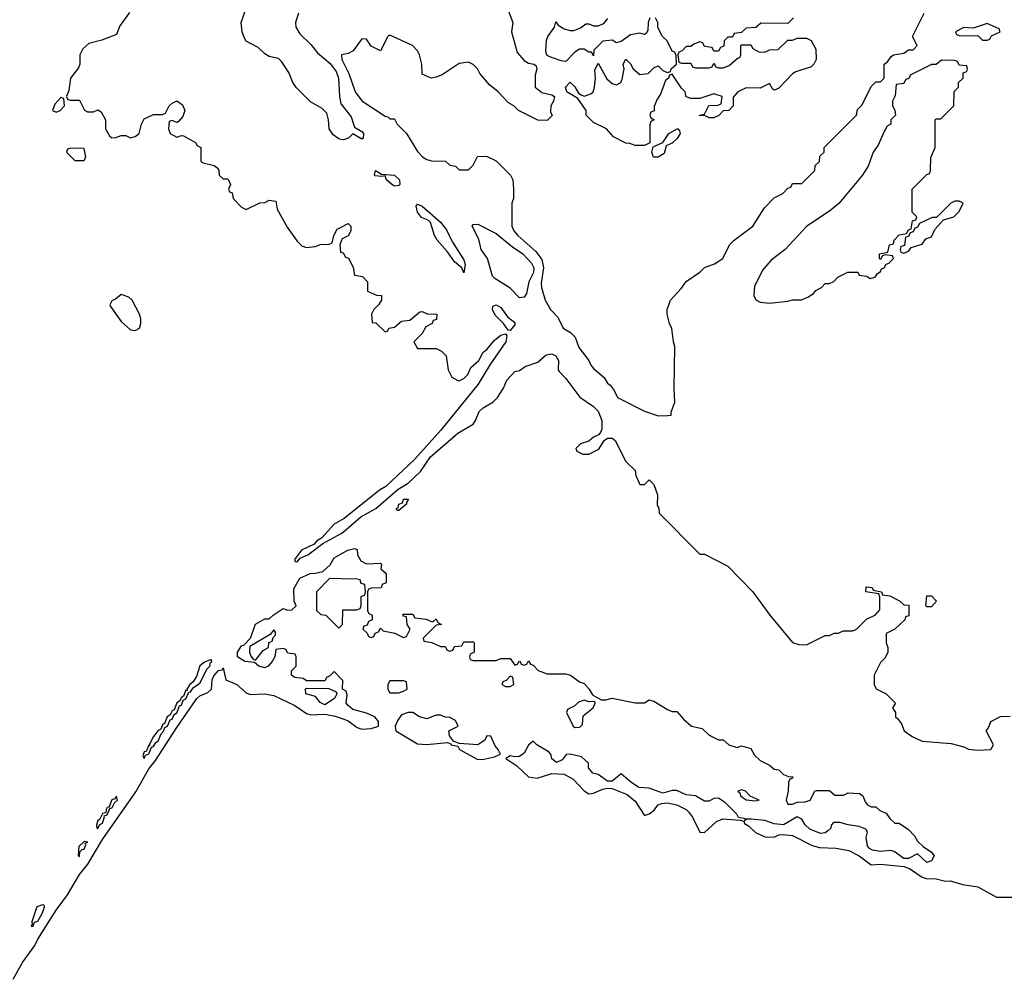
# Model space of a CAD drawing. Header units: inches. Extents: x 2789275 to 2951659, y 860290 to 1033804.
# Tile 53 of 256: x 2808612 to 2812864, y 1012797 to 1016942. Entities that reach past the tile are written whole.
import ezdxf

# ---------------------------------------------------------------- set-up
doc = ezdxf.new("R2010")
doc.units = ezdxf.units.IN
doc.header["$MEASUREMENT"] = 0
doc.layers.add('C8001', color=7, linetype='Continuous')
doc.layers.add('C8011', color=7, linetype='Continuous')

msp = doc.modelspace()

# ---------------------------------------------------------------- linework, layer by layer
at = {"layer": 'C8001', "color": 2}
for points, elevation in [([(2809086.8, 1016973.2), (2809044.5, 1016915.5), (2809030, 1016878), (2808967.1, 1016852.9), (2808910, 1016839), (2808884, 1016816), (2808871.3, 1016790), (2808871.3, 1016750), (2808866.4, 1016733.6), (2808831.3, 1016690), (2808823.6, 1016636.4), (2808814, 1016610), (2808818, 1016598), (2808830, 1016594), (2808870, 1016594), (2808891.6, 1016551.6), (2808904.7, 1016544.7), (2808930, 1016544.7), (2808950, 1016552), (2808963.6, 1016543.6), (2808982, 1016510), (2808982, 1016470), (2808999.6, 1016439.6), (2809010, 1016432), (2809027.3, 1016432.7), (2809050, 1016442), (2809070, 1016442), (2809090, 1016432), (2809110, 1016438), (2809128, 1016450), (2809138, 1016490), (2809150, 1016514), (2809190, 1016532), (2809227.3, 1016532.7), (2809242, 1016538), (2809258, 1016570), (2809270, 1016582), (2809290, 1016592), (2809314.8, 1016574.8), (2809324.7, 1016550), (2809316, 1016524), (2809298, 1016502), (2809290, 1016498), (2809270, 1016506), (2809258, 1016502), (2809254, 1016470), (2809262, 1016450), (2809290, 1016434), (2809310, 1016442), (2809319.6, 1016439.6), (2809371.6, 1016411.6), (2809378, 1016398), (2809394, 1016390), (2809394, 1016330), (2809403.6, 1016323.6), (2809451.6, 1016311.6), (2809463.6, 1016303.6), (2809471.6, 1016291.6), (2809474, 1016270), (2809490, 1016254), (2809510, 1016254), (2809514, 1016250), (2809522, 1016230), (2809514, 1016210), (2809518, 1016198), (2809530, 1016194), (2809534, 1016170), (2809570, 1016132), (2809590, 1016122), (2809648.4, 1016151.6), (2809670, 1016152), (2809690, 1016162), (2809718, 1016158), (2809723.6, 1016123.6), (2809766.4, 1016046.4), (2809810, 1015984.7), (2809830, 1015964.7), (2809850, 1015958), (2809890, 1015962), (2809910, 1015971.3), (2809948, 1015972), (2809962, 1015978), (2809968, 1016010), (2809983.1, 1016036.9), (2810000, 1016045.9)], 14), ([(2810000, 1016425), (2809990, 1016427.6), (2809965.1, 1016445.1), (2809947.8, 1016470), (2809945.4, 1016510), (2809937.8, 1016537.8), (2809917.8, 1016557.8), (2809867.5, 1016587.5), (2809807.3, 1016647.3), (2809791.2, 1016670), (2809774.6, 1016714.6), (2809742, 1016762), (2809730, 1016774.5), (2809690, 1016783.6), (2809670, 1016794.5), (2809641.5, 1016821.5), (2809590, 1016849.6), (2809582.4, 1016862.4), (2809572.6, 1016890), (2809568.3, 1016930), (2809594.6, 1017005.4)], 14), ([(2809815.4, 1016970), (2809802.4, 1016930), (2809804.9, 1016910), (2809821.2, 1016881.2), (2809870, 1016835.3), (2809898.2, 1016798.2), (2809953.2, 1016753.2), (2809978.4, 1016718.4), (2809989.2, 1016690), (2809992.4, 1016610), (2809998.6, 1016578.6), (2810000, 1016576.9)], 14), ([(2810000, 1015985), (2809994, 1015970), (2809998, 1015938), (2810000, 1015937.3)], 14), ([(2810000, 1014779.8), (2809970, 1014762.4), (2809916.2, 1014703.8), (2809894, 1014690), (2809883.4, 1014676.6), (2809828.9, 1014651.1), (2809798.8, 1014610), (2809801.4, 1014601.4), (2809810, 1014600.7), (2809823.7, 1014616.3), (2809857, 1014630), (2809920.6, 1014679.4), (2810000, 1014723.2)], 14), ([(2810000, 1014094.9), (2809970, 1014126), (2809950, 1014106), (2809938, 1014102), (2809930, 1014086), (2809850, 1014086), (2809836.4, 1014096.4), (2809800.4, 1014100.4), (2809786, 1014110), (2809786, 1014130), (2809806, 1014150), (2809806, 1014190), (2809802, 1014202), (2809770, 1014206), (2809762, 1014222), (2809750, 1014226), (2809718, 1014222), (2809714, 1014190), (2809702, 1014170), (2809684.7, 1014150), (2809670, 1014142.7), (2809644, 1014150), (2809626, 1014166), (2809584, 1014170), (2809552.3, 1014190), (2809552.3, 1014210), (2809570, 1014237.3), (2809579.5, 1014240.5), (2809609.3, 1014270.7), (2809630, 1014330.8), (2809670, 1014354), (2809690, 1014354), (2809706, 1014370), (2809750, 1014398), (2809770, 1014392), (2809787.3, 1014392.7), (2809806, 1014410), (2809798, 1014430), (2809796.4, 1014483.6), (2809822, 1014530), (2809866, 1014550), (2809890, 1014550.7), (2809921.2, 1014558.8), (2809953.2, 1014586.8), (2809970, 1014618), (2810000, 1014634.4)], 10), ([(2810000, 1014527.2), (2809950, 1014528), (2809894, 1014470), (2809894, 1014390), (2809912.7, 1014372.7), (2809934, 1014370), (2809990, 1014314), (2810000, 1014324)], 10), ([(2808583.1, 1012796.9), (2808624.7, 1012870), (2808676.8, 1012943.2), (2808690, 1012970.5), (2808770, 1013095.5), (2808818.2, 1013161.8), (2808869.7, 1013250), (2808905.9, 1013294.1), (2808970, 1013400.5), (2809113.5, 1013606.5), (2809170, 1013706.4), (2809197.8, 1013742.2), (2809290, 1013884.4), (2809377.4, 1014010), (2809390, 1014021.7), (2809423.8, 1014036.2), (2809440.9, 1014050), (2809443.1, 1014090), (2809450, 1014107.3), (2809470, 1014130.4), (2809486.6, 1014133.4), (2809490, 1014142), (2809502.8, 1014090), (2809550.4, 1014070.4), (2809590, 1014034.8), (2809607.3, 1014027.3), (2809669.5, 1014030.5), (2809710, 1014022.4), (2809799.9, 1013979.9), (2809850, 1013944.7), (2809870, 1013938.8), (2809930, 1013942.4), (2809974, 1013934), (2810000, 1013924.7)], 10)]:
    msp.add_lwpolyline(points, dxfattribs=dict(at, elevation=elevation))
for points, elevation in [([(2808790, 1016606), (2808763.6, 1016576.4), (2808754, 1016550), (2808770, 1016542), (2808786, 1016550), (2808806, 1016570), (2808802, 1016602)], 14), ([(2808832.7, 1016387.3), (2808818, 1016382), (2808814, 1016370), (2808850, 1016334), (2808890, 1016334), (2808898, 1016350), (2808890, 1016386)], 14), ([(2809050, 1015755.3), (2809025.4, 1015734.6), (2809010, 1015728), (2809001, 1015710), (2809003.5, 1015703.5), (2809050, 1015638.8), (2809090, 1015602.8), (2809110, 1015598.8), (2809128.7, 1015610), (2809135.3, 1015630), (2809135.3, 1015650), (2809128.7, 1015670), (2809098, 1015730), (2809083.1, 1015743.1)], 14), ([(2809710, 1014306), (2809694, 1014286), (2809605.4, 1014234.6), (2809604, 1014210), (2809610, 1014192), (2809619.6, 1014179.6), (2809630, 1014176), (2809663.1, 1014216.9), (2809686, 1014230), (2809688, 1014252), (2809702, 1014258), (2809706, 1014274), (2809716.4, 1014283.6), (2809716.4, 1014296.4)], 10), ([(2809438.6, 1014178.6), (2809410, 1014167), (2809389.2, 1014150.8), (2809374.9, 1014105.1), (2809359.9, 1014080.1), (2809347.2, 1014070), (2809334, 1014050), (2809335.3, 1014044.7), (2809330, 1014045.2), (2809319.9, 1014020.1), (2809310, 1014014.5), (2809302, 1013998), (2809290, 1013991.5), (2809279, 1013961), (2809270, 1013957), (2809261.1, 1013938.9), (2809248.9, 1013930), (2809238, 1013902), (2809230, 1013899.3), (2809222, 1013878), (2809210, 1013871.6), (2809190, 1013846), (2809171.3, 1013810), (2809174, 1013806), (2809170, 1013808.7), (2809158.5, 1013781.5), (2809150, 1013779.3), (2809144.1, 1013764.1), (2809150, 1013751.3), (2809155.6, 1013764.4), (2809170, 1013771.3), (2809180.7, 1013799.3), (2809190, 1013802), (2809199.6, 1013820.4), (2809210, 1013827), (2809222.4, 1013857.6), (2809234, 1013870), (2809236.6, 1013883.4), (2809250, 1013891), (2809262, 1013918), (2809270, 1013920.5), (2809278.6, 1013941.4), (2809290, 1013948.4), (2809302, 1013978), (2809310, 1013980.5), (2809318, 1014002), (2809330, 1014008.2), (2809342.5, 1014037.5), (2809350, 1014038), (2809362, 1014058), (2809390, 1014075.5), (2809421.8, 1014138.2), (2809432.6, 1014150), (2809435.3, 1014164.7), (2809441.2, 1014170)], 14), ([(2809930, 1013982.7), (2809910, 1013992.7), (2809890, 1014019), (2809848, 1014030), (2809846, 1014050), (2809850, 1014054), (2809947.3, 1014052.7), (2809978, 1014038), (2809982, 1014030), (2809971, 1014010)], 10), ([(2809030, 1013588), (2809023.5, 1013576.5), (2809010, 1013572.3), (2808998.8, 1013541.2), (2808990, 1013539), (2808984.9, 1013530), (2808983.6, 1013516.4), (2808970, 1013512.7), (2808955.3, 1013484.7), (2808950, 1013484), (2808943.4, 1013463.4), (2808944.7, 1013450), (2808950, 1013447.7), (2808956.2, 1013463.8), (2808970, 1013471.3), (2808978.6, 1013498.6), (2808976.4, 1013503.6), (2808990, 1013507.7), (2809002, 1013538), (2809010, 1013536), (2809020.7, 1013559.3), (2809033.6, 1013570)], 14), ([(2808890, 1013392.7), (2808867.3, 1013370), (2808864.7, 1013330), (2808870, 1013327.7), (2808872.3, 1013347.7), (2808882, 1013358), (2808890, 1013358.8), (2808898, 1013378), (2808895.3, 1013384.7), (2808906, 1013390)], 14), ([(2808710, 1013119.3), (2808685.5, 1013110), (2808664.5, 1013044.5), (2808666.4, 1013033.6), (2808662, 1013030), (2808664.7, 1013024.7), (2808670, 1013026.8), (2808676, 1013044), (2808690, 1013048.2), (2808710, 1013084), (2808719.3, 1013110), (2808717, 1013117)], 14)]:
    msp.add_lwpolyline(points, close=True, dxfattribs=dict(at, elevation=elevation))
at = {"layer": 'C8011', "color": 2}
for points, elevation in [([(2810718.8, 1016990), (2810741, 1016930), (2810736, 1016890), (2810759.8, 1016799.8), (2810790, 1016766), (2810810, 1016754.8), (2810834, 1016750), (2810842, 1016742), (2810844.7, 1016730), (2810838, 1016702), (2810838, 1016650), (2810867.1, 1016627.1), (2810910, 1016618), (2810922, 1016610), (2810918, 1016590), (2810906, 1016570), (2810904.7, 1016544.7), (2810911.3, 1016528.7), (2810890, 1016506), (2810850, 1016508), (2810766, 1016550), (2810746, 1016570), (2810723.1, 1016583.1), (2810678, 1016630), (2810640.9, 1016660.9), (2810599, 1016710), (2810588.7, 1016730), (2810570, 1016748.7), (2810550, 1016759), (2810510, 1016753.2), (2810435.9, 1016704.1), (2810410, 1016694), (2810389, 1016689), (2810350, 1016706), (2810348, 1016750), (2810339, 1016790), (2810330, 1016808), (2810308, 1016830), (2810210, 1016875.3), (2810202, 1016870), (2810170, 1016808), (2810130, 1016828), (2810110, 1016858), (2810090, 1016859), (2810052, 1016808), (2810030, 1016795.6), (2810002, 1016790), (2810002.8, 1016770), (2810033.4, 1016710), (2810061, 1016630), (2810090, 1016592), (2810190, 1016524.7), (2810202, 1016522), (2810210, 1016514), (2810230, 1016514), (2810242, 1016490), (2810282, 1016450), (2810330, 1016372), (2810352, 1016350), (2810370, 1016338), (2810390, 1016332), (2810451.6, 1016331.6), (2810470, 1016314), (2810494, 1016310), (2810510, 1016294), (2810550, 1016294), (2810570, 1016314), (2810588.9, 1016351.1), (2810627.3, 1016352.7), (2810670, 1016332), (2810731.1, 1016271.1), (2810742, 1016250), (2810744.7, 1016210), (2810744.7, 1016170), (2810738, 1016150), (2810738, 1016050), (2810746, 1016030), (2810762.8, 1016010), (2810840.9, 1015940.9), (2810866.7, 1015906.7), (2810874, 1015870), (2810864, 1015804), (2810865.4, 1015785.4), (2810882, 1015730), (2810904.9, 1015690), (2810936.7, 1015656.7), (2810958.8, 1015610), (2810990.4, 1015590.4), (2811010.5, 1015570.5), (2811026.6, 1015526.6), (2811070.4, 1015470.4), (2811079.1, 1015450), (2811090, 1015434.8), (2811136.3, 1015396.3), (2811150, 1015372), (2811162.8, 1015362.8), (2811179.8, 1015339.8), (2811194, 1015310), (2811310, 1015251.3), (2811370, 1015231.3), (2811410, 1015232), (2811426, 1015234), (2811426, 1015246), (2811442, 1015290), (2811439, 1015350), (2811442, 1015530), (2811435.3, 1015550), (2811428.4, 1015608.4), (2811418, 1015630), (2811408.7, 1015670), (2811408.7, 1015690), (2811422, 1015730), (2811470, 1015782), (2811490, 1015811.3), (2811550, 1015851.3), (2811570, 1015871.3), (2811612.9, 1015887.1), (2811648, 1015910), (2811678, 1015970), (2811698, 1015990), (2811778, 1016050), (2811828.7, 1016130), (2811870, 1016172), (2811908.4, 1016191.6), (2811930, 1016214), (2811942, 1016218), (2811950, 1016234), (2811990, 1016234), (2812046, 1016290), (2812047.3, 1016312.7), (2812066, 1016330), (2812067.3, 1016352.7), (2812086, 1016370), (2812086, 1016390), (2812226, 1016530), (2812230, 1016554), (2812250, 1016574), (2812290, 1016654), (2812310, 1016674), (2812330, 1016674), (2812346, 1016690), (2812346, 1016750), (2812360.4, 1016759.6), (2812376.4, 1016783.6), (2812386, 1016790), (2812430, 1016798), (2812450, 1016812), (2812470, 1016812), (2812488, 1016830), (2812468, 1016870), (2812518, 1016970)], 18), ([(2811334, 1016950), (2811326, 1016930), (2811324.7, 1016895.3), (2811318, 1016882), (2811310, 1016878), (2811290, 1016884), (2811250, 1016876), (2811210, 1016848), (2811190, 1016842), (2811170, 1016853.2), (2811130, 1016849), (2811092, 1016810), (2811090, 1016786), (2811082, 1016802), (2811070, 1016802), (2811050, 1016814), (2811030, 1016814), (2811010, 1016802), (2810970, 1016762), (2810950, 1016764), (2810901.5, 1016781.5), (2810889.2, 1016789.2), (2810884.1, 1016804.1), (2810886.8, 1016853.2), (2810893.2, 1016870), (2810922, 1016910), (2810927.3, 1016932.7), (2810938, 1016918), (2810963, 1016903), (2810990, 1016894.8), (2811004.7, 1016895.3), (2811033.6, 1016906.4), (2811056.4, 1016923.6), (2811070, 1016924.7), (2811090, 1016914.8), (2811110, 1016914.8), (2811134.5, 1016925.5), (2811152.5, 1016947.5)], 18), ([(2811954, 1016950), (2811930, 1016926), (2811812.7, 1016927.3), (2811791.6, 1016908.4), (2811750, 1016906), (2811730, 1016886), (2811698, 1016882), (2811690, 1016866), (2811670, 1016866), (2811654, 1016850), (2811652.7, 1016827.3), (2811638, 1016822), (2811630, 1016806), (2811610, 1016806), (2811602, 1016822), (2811570, 1016826), (2811562, 1016842), (2811550, 1016846), (2811523.6, 1016836.4), (2811510, 1016826), (2811490, 1016826), (2811472.7, 1016807.3), (2811458, 1016802), (2811454, 1016790), (2811458, 1016758), (2811470, 1016754), (2811510, 1016754), (2811518, 1016738), (2811530, 1016734), (2811590, 1016734), (2811602, 1016738), (2811610, 1016754), (2811618, 1016738), (2811630, 1016734), (2811650, 1016734), (2811676.4, 1016743.6), (2811710, 1016774), (2811722, 1016778), (2811726, 1016790), (2811726, 1016830), (2811730, 1016834), (2811770, 1016834), (2811778, 1016818), (2811803.6, 1016803.6), (2811830, 1016802), (2811850, 1016812), (2811887.3, 1016812.7), (2811930, 1016854), (2811950, 1016854), (2811970, 1016862), (2812010, 1016862), (2812030, 1016852), (2812050, 1016814), (2812052, 1016770), (2812042, 1016750), (2812030, 1016738), (2811963.6, 1016716.4), (2811950, 1016708), (2811890, 1016646), (2811879.6, 1016640.4), (2811870, 1016638), (2811863.1, 1016643.1), (2811850, 1016666), (2811810, 1016646), (2811750, 1016648), (2811714, 1016630), (2811692.7, 1016607.3), (2811694, 1016570), (2811674, 1016550), (2811650, 1016548), (2811631.3, 1016528.7), (2811610, 1016518), (2811590, 1016518), (2811570, 1016528), (2811550, 1016526), (2811548, 1016530), (2811570, 1016534), (2811588.7, 1016571.3), (2811627.3, 1016572.7), (2811642, 1016578), (2811646, 1016610), (2811610, 1016622), (2811550, 1016602), (2811510, 1016602), (2811490, 1016608.7), (2811486, 1016630), (2811470, 1016646), (2811430, 1016706), (2811418, 1016702), (2811414, 1016690), (2811401, 1016679), (2811379.6, 1016620.4), (2811363.6, 1016596.4), (2811352.7, 1016567.3), (2811352, 1016548), (2811338, 1016542), (2811334, 1016530), (2811338, 1016518), (2811352, 1016510), (2811338, 1016502), (2811332.7, 1016487.3), (2811334, 1016410), (2811310, 1016398), (2811270, 1016398), (2811247.3, 1016407.3), (2811230, 1016408), (2811176.4, 1016436.4), (2811146, 1016470), (2811090, 1016498), (2811058, 1016530), (2811058, 1016550), (2811022, 1016602), (2810975.3, 1016630), (2810968.7, 1016650), (2810990, 1016672), (2811010, 1016652), (2811024.7, 1016624.7), (2811036.9, 1016616.9), (2811050, 1016611.3), (2811078, 1016622), (2811089, 1016631), (2811094, 1016650), (2811099, 1016690), (2811096.4, 1016723.6), (2811110, 1016754), (2811147.1, 1016687.1), (2811170, 1016666), (2811190, 1016661), (2811208, 1016670), (2811214.6, 1016685.4), (2811222, 1016730), (2811218, 1016750), (2811230, 1016772), (2811250, 1016752), (2811262, 1016730), (2811290, 1016704.7), (2811326, 1016710), (2811350, 1016734), (2811370, 1016742), (2811390, 1016722), (2811410, 1016714), (2811422, 1016718), (2811426, 1016730), (2811448, 1016750), (2811447.3, 1016787.3), (2811442, 1016802), (2811430, 1016806), (2811408.7, 1016850), (2811388, 1016870), (2811368.4, 1016908.4), (2811368, 1016930), (2811358, 1016950)], 18), ([(2810000, 1016576.9), (2810043, 1016523), (2810058, 1016478), (2810090, 1016458.8), (2810096.3, 1016450), (2810094.8, 1016430), (2810090, 1016426), (2810050, 1016448.7), (2810031.3, 1016430), (2810010, 1016422.4), (2810000, 1016425)], 14), ([(2810000, 1016045.9), (2810030, 1016062), (2810042, 1016050), (2810042, 1016030), (2810031.1, 1016008.9), (2810004.7, 1015995.3), (2810002, 1015990), (2810000, 1015985)], 14), ([(2810000, 1015937.3), (2810010, 1015934), (2810018, 1015918), (2810034, 1015910), (2810051.6, 1015871.6), (2810058, 1015838), (2810092.7, 1015832.7), (2810114, 1015810), (2810114, 1015770), (2810152.7, 1015752.7), (2810174, 1015750), (2810174, 1015730), (2810162, 1015710), (2810142, 1015690), (2810132, 1015670), (2810134, 1015634), (2810150, 1015632), (2810190, 1015594), (2810202, 1015598), (2810206, 1015610), (2810230, 1015614), (2810260.4, 1015639.6), (2810296.4, 1015643.6), (2810340.4, 1015679.6), (2810350, 1015682), (2810371.6, 1015671.6), (2810414, 1015670), (2810412.7, 1015647.3), (2810398, 1015642), (2810394, 1015630), (2810365.4, 1015614.6), (2810350, 1015586), (2810314, 1015550), (2810330, 1015522), (2810410, 1015522), (2810434, 1015510), (2810454, 1015490), (2810462, 1015430), (2810478, 1015398), (2810503.6, 1015383.6), (2810510, 1015382), (2810530, 1015392), (2810548, 1015410), (2810560.2, 1015439.8), (2810595.3, 1015470), (2810614, 1015506), (2810630, 1015518), (2810662.5, 1015557.5), (2810690, 1015578.8), (2810710, 1015584.7), (2810715.9, 1015575.9), (2810711.8, 1015550), (2810645.1, 1015454.9), (2810592.6, 1015367.4), (2810431.3, 1015168.7), (2810317.4, 1015042.6), (2810193.8, 1014926.2), (2810166.4, 1014910), (2810012.7, 1014787.2), (2810000, 1014779.8)], 14), ([(2810000, 1014723.2), (2810010.8, 1014729.2), (2810085.5, 1014794.5), (2810150, 1014830.4), (2810246.3, 1014913.7), (2810290, 1014939.5), (2810342.6, 1014990), (2810386.5, 1015053.5), (2810503.9, 1015156.1), (2810570, 1015194.4), (2810581.1, 1015210), (2810595.6, 1015250), (2810614, 1015266), (2810655.6, 1015290), (2810675.6, 1015310), (2810700.7, 1015350), (2810715.3, 1015384.7), (2810750, 1015422), (2810770, 1015426), (2810795.5, 1015444.5), (2810850, 1015462.4), (2810885.7, 1015494.3), (2810910, 1015498), (2810927.3, 1015490), (2810938.4, 1015470), (2810938, 1015430), (2810942, 1015422), (2810970, 1015392), (2811030.9, 1015310.9), (2811090, 1015271), (2811110, 1015251), (2811126.8, 1015210), (2811126.4, 1015173.6), (2811121, 1015159), (2811111.6, 1015148.4), (2811090, 1015139), (2811070, 1015122), (2811034, 1015110), (2811014, 1015090), (2811018, 1015078), (2811044.7, 1015064.7), (2811070, 1015064.7), (2811113.2, 1015086.8), (2811136.4, 1015123.6), (2811150, 1015134), (2811170, 1015134), (2811183.6, 1015123.6), (2811230, 1015034), (2811270, 1014994), (2811272.7, 1014972.7), (2811290, 1014934), (2811310, 1014934), (2811330, 1014954), (2811350, 1014934), (2811366, 1014890), (2811364.7, 1014844.7), (2811371.6, 1014831.6), (2811374, 1014810), (2811550, 1014634), (2811570, 1014634), (2811670, 1014582), (2811778, 1014470), (2811851.3, 1014370), (2811950, 1014252), (2811976.4, 1014243.6), (2812010, 1014242), (2812090, 1014282), (2812110, 1014282), (2812130, 1014292), (2812147.3, 1014292.7), (2812170, 1014302), (2812210, 1014302), (2812226, 1014310), (2812270, 1014354), (2812306, 1014370), (2812327.3, 1014392.7), (2812327.3, 1014447.3), (2812322, 1014462), (2812266, 1014470), (2812268.4, 1014491.6), (2812294, 1014490), (2812298, 1014478), (2812334, 1014470), (2812338, 1014458), (2812370, 1014454), (2812411.6, 1014431.6), (2812430, 1014414), (2812452.7, 1014412.7), (2812452.7, 1014367.3), (2812438, 1014362), (2812434, 1014350), (2812391.1, 1014308.9), (2812354, 1014290), (2812354, 1014250), (2812362, 1014230), (2812362, 1014210), (2812350, 1014186), (2812330, 1014166), (2812302, 1014110), (2812302, 1014070), (2812311.6, 1014051.6), (2812354, 1014030), (2812394, 1013990), (2812382, 1013970), (2812394, 1013950), (2812394, 1013930), (2812403.6, 1013923.6), (2812419.8, 1013899.8), (2812432, 1013870), (2812466.4, 1013846.4), (2812510, 1013826), (2812635.3, 1013815.3), (2812690, 1013801), (2812710, 1013791.3), (2812750, 1013786), (2812806, 1013790), (2812818, 1013810), (2812786, 1013870), (2812796.4, 1013883.6), (2812806, 1013910), (2812848.4, 1013931.6), (2812890, 1013934)], 14), ([(2810000, 1014634.4), (2810028.7, 1014650), (2810058, 1014658), (2810070, 1014654), (2810071.3, 1014630), (2810084.7, 1014604.7), (2810110, 1014592), (2810170, 1014594), (2810174, 1014590), (2810172, 1014570), (2810194, 1014550), (2810194, 1014510), (2810178, 1014502), (2810172.7, 1014487.3), (2810130, 1014486), (2810118, 1014482), (2810114, 1014470), (2810114, 1014390), (2810118, 1014378), (2810134, 1014370), (2810134, 1014350), (2810118, 1014342), (2810112.7, 1014327.3), (2810098, 1014322), (2810094, 1014310), (2810112.7, 1014292.7), (2810118, 1014278), (2810130, 1014274), (2810142, 1014278), (2810147.3, 1014292.7), (2810162, 1014298), (2810170, 1014314), (2810182, 1014302), (2810231.6, 1014291.6), (2810270, 1014274), (2810282, 1014278), (2810298, 1014310), (2810286, 1014330), (2810282, 1014362), (2810270, 1014366), (2810266, 1014370), (2810270, 1014374), (2810310, 1014374), (2810318, 1014358), (2810367.3, 1014352.7), (2810390, 1014342), (2810398, 1014342), (2810410, 1014354), (2810418, 1014338), (2810434, 1014330), (2810410, 1014326), (2810354, 1014270), (2810358, 1014258), (2810391.6, 1014251.6), (2810430, 1014234), (2810450, 1014234), (2810458, 1014218), (2810470, 1014214), (2810482, 1014218), (2810490, 1014234), (2810522, 1014238), (2810530, 1014254), (2810570, 1014254), (2810574, 1014250), (2810574, 1014210), (2810558, 1014202), (2810554, 1014190), (2810558, 1014178), (2810570, 1014174), (2810670, 1014174), (2810690, 1014182), (2810730, 1014182), (2810750, 1014154), (2810762, 1014158), (2810768.4, 1014171.6), (2810774, 1014170), (2810778, 1014158), (2810790, 1014154), (2810802, 1014158), (2810810, 1014172), (2810818, 1014158), (2810830, 1014154), (2810851.1, 1014131.1), (2810890, 1014116), (2810970, 1014116), (2810990.7, 1014110.7), (2811030, 1014082), (2811050, 1014074), (2811072, 1014050), (2811085.4, 1014025.4), (2811123.6, 1014003.6), (2811143.6, 1014003.6), (2811170, 1014011.3), (2811270, 1013991.3), (2811310, 1013991.3), (2811330, 1014004.7), (2811350, 1013998), (2811410, 1013962), (2811430, 1013954), (2811450, 1013954), (2811479.6, 1013919.6), (2811514, 1013890), (2811559.6, 1013879.6), (2811590, 1013852), (2811630, 1013832), (2811650, 1013832), (2811674, 1013810), (2811710, 1013798), (2811730, 1013804.7), (2811770, 1013794), (2811785.4, 1013765.4), (2811810, 1013742), (2811850, 1013722), (2811870, 1013704.7), (2811890, 1013702), (2811910, 1013682), (2811932.7, 1013672.7), (2811951.1, 1013671.1), (2811950, 1013666), (2811938, 1013662), (2811932, 1013648), (2811931.3, 1013610), (2811922, 1013570), (2811930, 1013554), (2811950, 1013554), (2811970, 1013562), (2812003.6, 1013563.6), (2812026, 1013570), (2812046, 1013610), (2812052.7, 1013612.7), (2812110, 1013612), (2812132.7, 1013592.7), (2812170, 1013592), (2812190, 1013602), (2812239.6, 1013599.6), (2812254, 1013590), (2812263.6, 1013563.6), (2812274, 1013550), (2812290, 1013542), (2812310, 1013542), (2812326.4, 1013526.4), (2812354.4, 1013514.4), (2812370, 1013492), (2812392, 1013472), (2812410, 1013471.3), (2812450, 1013444.7), (2812476.9, 1013416.9), (2812490, 1013394), (2812514, 1013370), (2812550, 1013346), (2812560.7, 1013330), (2812550, 1013308.7), (2812530, 1013302), (2812490, 1013339), (2812450, 1013319.3), (2812430, 1013319), (2812389.3, 1013349.3), (2812372.7, 1013352.7), (2812330, 1013349.3), (2812295.1, 1013355.1), (2812282, 1013362), (2812273.4, 1013373.4), (2812267, 1013410), (2812272.9, 1013432.9), (2812266, 1013446), (2812237.5, 1013457.5), (2812190, 1013464), (2812154.6, 1013474.6), (2812126, 1013474), (2812116.9, 1013463.1), (2812114.8, 1013450), (2812102, 1013438), (2812090, 1013429.3), (2812070, 1013426.6), (2812024.9, 1013444.9), (2812004.7, 1013464.7), (2811990, 1013489), (2811970, 1013499), (2811910, 1013464), (2811870, 1013469), (2811830, 1013482.7), (2811771, 1013489), (2811751.6, 1013488.4), (2811742, 1013482), (2811746, 1013490), (2811716.4, 1013496.4), (2811708.7, 1013510), (2811659.7, 1013559.7), (2811630, 1013579.3), (2811610, 1013578), (2811590, 1013567), (2811570, 1013567), (2811530, 1013589.5), (2811490, 1013594), (2811450, 1013612.3), (2811430, 1013612.3), (2811390, 1013601.2), (2811330, 1013622.7), (2811285.6, 1013625.6), (2811249.4, 1013649.4), (2811210, 1013684), (2811170, 1013653.2), (2811150, 1013652.7), (2811110, 1013682), (2811086.8, 1013686.8), (2811069, 1013710), (2811068, 1013730), (2811038, 1013758), (2810990, 1013768.7), (2810971.6, 1013768.4), (2810955.2, 1013744.8), (2810930, 1013733.2), (2810910, 1013749), (2810906.6, 1013766.6), (2810898.6, 1013778.6), (2810846, 1013810), (2810830, 1013826), (2810810, 1013808.7), (2810790, 1013773.2), (2810770, 1013759.3), (2810750, 1013757.2), (2810730, 1013762), (2810712, 1013750), (2810758.4, 1013718.4), (2810810, 1013671), (2810846.4, 1013666.4), (2810910, 1013685.5), (2810962.8, 1013682.8), (2811002, 1013662), (2811050, 1013611.3), (2811070, 1013598), (2811090, 1013601), (2811130, 1013618.8), (2811150, 1013622.8), (2811170, 1013620.7), (2811235.9, 1013595.9), (2811270, 1013566), (2811310, 1013504.7), (2811330, 1013511), (2811350, 1013526), (2811369.5, 1013550.5), (2811383.6, 1013556.4), (2811410, 1013559.3), (2811450.4, 1013550.4), (2811490.4, 1013530.4), (2811499.9, 1013519.9), (2811517.1, 1013497.1), (2811550, 1013432), (2811570, 1013431.3), (2811622, 1013478), (2811648, 1013490), (2811723.6, 1013483.6), (2811739.6, 1013479.6), (2811742, 1013470), (2811759.9, 1013459.9), (2811790, 1013431), (2811830, 1013412), (2811870, 1013411.3), (2811890, 1013421), (2811910, 1013422.8), (2811950, 1013418), (2812034.4, 1013374.4), (2812066.4, 1013366.4), (2812136.5, 1013363.5), (2812193, 1013353), (2812238, 1013330), (2812290, 1013291.3), (2812330, 1013294.8), (2812430, 1013284), (2812455.2, 1013275.2), (2812510, 1013238), (2812527.3, 1013232.7), (2812570, 1013231), (2812610, 1013221), (2812630, 1013222.8), (2812685.8, 1013205.8), (2812750, 1013196.3), (2812830, 1013151), (2812911, 1013151)], 10), ([(2810000, 1014324), (2810006, 1014330), (2810007.3, 1014392.7), (2810067.3, 1014392.7), (2810082, 1014398), (2810086, 1014410), (2810086, 1014450), (2810102, 1014458), (2810106, 1014470), (2810102, 1014502), (2810087.3, 1014507.3), (2810082, 1014522), (2810070, 1014526), (2810000, 1014527.2)], 10), ([(2810000, 1013924.7), (2810030, 1013914), (2810070, 1013884.7), (2810090, 1013878), (2810130, 1013880.7), (2810162, 1013890), (2810161.2, 1013910), (2810145.2, 1013930), (2810110, 1013947), (2810050, 1013962.7), (2810030, 1013979), (2810021.2, 1013990), (2810026, 1014026), (2810022, 1014042), (2810006, 1014050), (2810007.3, 1014087.3), (2810000, 1014094.9)], 10)]:
    msp.add_lwpolyline(points, dxfattribs=dict(at, elevation=elevation))
for points, elevation in [([(2812790, 1016926), (2812730, 1016906), (2812690, 1016908), (2812654, 1016890), (2812658, 1016878), (2812672.7, 1016872.7), (2812750, 1016874), (2812770, 1016854), (2812790, 1016854), (2812802, 1016858), (2812808.4, 1016871.6), (2812846, 1016890), (2812842, 1016902)], 18), ([(2812592.7, 1016767.3), (2812570, 1016748), (2812550, 1016748), (2812458, 1016702), (2812454, 1016690), (2812438, 1016682), (2812430, 1016666), (2812398, 1016662), (2812392.7, 1016612.7), (2812382, 1016590), (2812382, 1016570), (2812391.6, 1016551.6), (2812394, 1016530), (2812374, 1016510), (2812374, 1016490), (2812358, 1016482), (2812343.6, 1016456.4), (2812319.8, 1016400.2), (2812298, 1016370), (2812276, 1016310), (2812250.6, 1016269.4), (2812150, 1016148.7), (2812110, 1016115.3), (2812011.3, 1016050), (2811918, 1015950), (2811856.8, 1015903.2), (2811819.8, 1015860.2), (2811786, 1015790), (2811782, 1015750), (2811791.6, 1015731.6), (2811810, 1015722), (2811850, 1015718), (2811930, 1015726), (2811950, 1015731.3), (2811988.4, 1015731.6), (2812016.4, 1015743.6), (2812040.4, 1015759.6), (2812050, 1015772), (2812074.6, 1015785.4), (2812090, 1015802), (2812110, 1015802), (2812128.4, 1015811.6), (2812146, 1015830), (2812188.9, 1015851.1), (2812231.6, 1015851.6), (2812238, 1015838), (2812270, 1015834), (2812284.7, 1015824.7), (2812306, 1015830), (2812315.3, 1015844.7), (2812330, 1015854), (2812334.6, 1015865.4), (2812346, 1015870), (2812354.6, 1015885.4), (2812366, 1015890), (2812386, 1015910), (2812382, 1015922), (2812350, 1015926), (2812338, 1015922), (2812330, 1015906), (2812326, 1015910), (2812326, 1015930), (2812362, 1015938), (2812368, 1015970), (2812386, 1015974), (2812388, 1015990), (2812410, 1016012), (2812442, 1016018), (2812450, 1016034), (2812462, 1016038), (2812467.3, 1016072.7), (2812482, 1016078), (2812486, 1016090), (2812466, 1016110), (2812466, 1016210), (2812530, 1016274), (2812542, 1016278), (2812546, 1016290), (2812547.3, 1016347.3), (2812566, 1016390), (2812566, 1016510), (2812570, 1016514), (2812590, 1016514), (2812646, 1016570), (2812648.4, 1016631.6), (2812666, 1016650), (2812666, 1016670), (2812686, 1016690), (2812687.3, 1016712.7), (2812702, 1016718), (2812706, 1016730), (2812702, 1016742), (2812670, 1016746), (2812662, 1016762), (2812650, 1016766)], 18), ([(2811348.7, 1016348.7), (2811342, 1016370), (2811347.3, 1016392.7), (2811388.9, 1016411.1), (2811415.3, 1016450), (2811451, 1016471), (2811454, 1016470), (2811462, 1016462), (2811464.7, 1016450), (2811451, 1016429), (2811430, 1016408), (2811403.6, 1016396.4), (2811396, 1016364), (2811370, 1016348.7)], 18), ([(2810230, 1016222.9), (2810219.3, 1016230), (2810196, 1016250), (2810190, 1016268), (2810175.3, 1016264.7), (2810147.5, 1016267.5), (2810144, 1016270), (2810148.7, 1016290), (2810174.4, 1016274.4), (2810230.3, 1016270.3), (2810252.4, 1016250), (2810253.4, 1016230), (2810250, 1016226)], 14), ([(2810530, 1015849), (2810522, 1015870), (2810490, 1015896), (2810459.3, 1015939.3), (2810414.5, 1015990), (2810402.9, 1016010), (2810385.6, 1016065.6), (2810375.9, 1016075.9), (2810347.6, 1016087.6), (2810329.5, 1016110), (2810323.7, 1016136.3), (2810330, 1016144.7), (2810350, 1016136.3), (2810430, 1016066.8), (2810454.9, 1016034.9), (2810480.7, 1015980.7), (2810530, 1015904.7), (2810535.5, 1015884.5)], 14), ([(2812670, 1016158), (2812650, 1016158), (2812634, 1016150), (2812572, 1016088), (2812552.7, 1016087.3), (2812498, 1016062), (2812490, 1016046), (2812478, 1016042), (2812470, 1016026), (2812458, 1016022), (2812450, 1016006), (2812438, 1016002), (2812432.7, 1015967.3), (2812418, 1015962), (2812414, 1015950), (2812418, 1015938), (2812430, 1015934), (2812450, 1015942), (2812462, 1015958), (2812510, 1015972), (2812525.2, 1015994.8), (2812550, 1016004.7), (2812564, 1016036), (2812602, 1016078), (2812646, 1016090), (2812670, 1016114), (2812686, 1016150)], 18), ([(2810770, 1015740.5), (2810730, 1015781.6), (2810663.5, 1015823.5), (2810654.5, 1015834.5), (2810631.8, 1015910), (2810604.5, 1015950), (2810594.3, 1015994.3), (2810566, 1016050), (2810570, 1016058), (2810590, 1016059.1), (2810670, 1016018), (2810740.2, 1015960.2), (2810784.9, 1015930), (2810821.7, 1015890), (2810832.2, 1015870), (2810831.1, 1015850), (2810810.2, 1015810), (2810800.5, 1015759.5), (2810790, 1015743.1)], 14), ([(2810730, 1015599), (2810721.2, 1015601.2), (2810702, 1015630), (2810665.6, 1015665.6), (2810653.2, 1015690), (2810655.3, 1015704.7), (2810669.3, 1015710.7), (2810690, 1015699.1), (2810718.8, 1015658.8), (2810750, 1015634), (2810750, 1015624)], 14), ([(2810242, 1014822), (2810238, 1014830), (2810246, 1014834), (2810249.5, 1014850), (2810265.6, 1014854.4), (2810270, 1014870.4), (2810290.6, 1014870.6), (2810282, 1014858), (2810282, 1014850), (2810250, 1014822)], 10), ([(2812530, 1014406), (2812526, 1014410), (2812530, 1014454), (2812550, 1014454), (2812571.3, 1014430), (2812550, 1014406)], 14), ([(2810270, 1014086), (2810210, 1014086), (2810202, 1014070), (2810202, 1014050), (2810210, 1014034), (2810250, 1014034), (2810270, 1014042), (2810286, 1014050), (2810282, 1014082)], 10), ([(2810730, 1014106), (2810712.7, 1014087.3), (2810698, 1014082), (2810694, 1014070), (2810710, 1014062), (2810730, 1014062), (2810746, 1014070), (2810742, 1014102)], 10), ([(2811050, 1014002), (2811026, 1013994), (2811010, 1013978), (2810978, 1013962), (2810974, 1013950), (2811002, 1013890), (2811010, 1013884.7), (2811030, 1013886), (2811032.9, 1013887.1), (2811042, 1013898), (2811045.6, 1013934.4), (2811088.7, 1013970), (2811098, 1013990), (2811096.4, 1013996.4), (2811070, 1013995.3)], 10), ([(2810290, 1013949.3), (2810261.1, 1013938.9), (2810244.4, 1013915.6), (2810234, 1013890), (2810236, 1013870), (2810330, 1013814), (2810370, 1013810.6), (2810459.8, 1013819.8), (2810474, 1013814), (2810474, 1013810), (2810503.6, 1013803.6), (2810511.3, 1013790), (2810587.1, 1013747.1), (2810610, 1013746.8), (2810662.7, 1013757.3), (2810688, 1013770), (2810679, 1013790), (2810665.1, 1013805.1), (2810647.3, 1013847.3), (2810630, 1013848), (2810621, 1013830), (2810590, 1013809.3), (2810510, 1013815.3), (2810486, 1013826), (2810468.4, 1013848.4), (2810466, 1013870), (2810506, 1013890), (2810494.6, 1013914.6), (2810470, 1013928), (2810448.9, 1013928.9), (2810430, 1013938), (2810410, 1013938), (2810370, 1013922), (2810338, 1013930), (2810310, 1013949)], 10), ([(2811730, 1013615.3), (2811714, 1013610), (2811722, 1013602), (2811724.7, 1013590), (2811750, 1013572), (2811790, 1013567.3), (2811806, 1013570), (2811767.3, 1013587.3), (2811746, 1013610)], 10)]:
    msp.add_lwpolyline(points, close=True, dxfattribs=dict(at, elevation=elevation))

doc.saveas('drawing.dxf')
